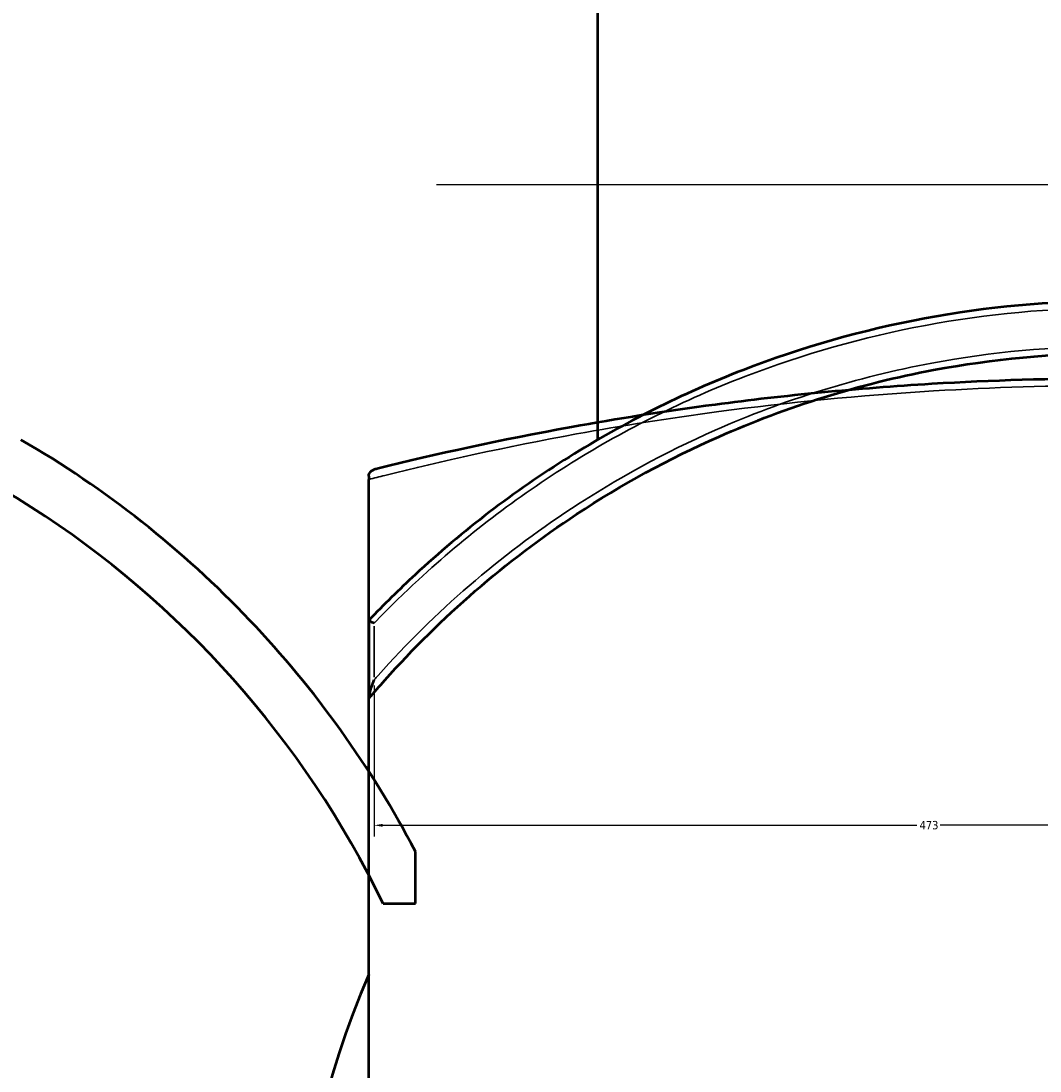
# Model space of a CAD drawing. Header units: millimetres. Extents: x -634 to 1178, y -305 to 960.
# Tile 5 of 12: x 137 to 430, y 26 to 327. Entities that reach past the tile are written whole.
import ezdxf

# ---------------------------------------------------------------- set-up
doc = ezdxf.new("R2010")
doc.units = ezdxf.units.MM
for name, color, linetype, lineweight in [('Dimension (ANSI)', 7, 'Continuous', 25), ('Sketch Geometry (ANSI)', 7, 'Continuous', 25), ('Visible (ANSI)', 7, 'Continuous', 50), ('Visible Narrow (ANSI)', 7, 'Continuous', 35)]:
    doc.layers.add(name, color=color, linetype=linetype, lineweight=lineweight)
doc.styles.add('Note Text (ANSI)', font='tahoma.ttf')
doc.dimstyles.new('Default - mm (ANSI)', dxfattribs={"dimtxt": 2.4, "dimasz": 2.5, "dimexe": 3.175, "dimexo": 1.6002, "dimgap": 0.8, "dimtad": 0, "dimtoh": 1, "dimdec": 0, "dimrnd": 1e-08, "dimzin": 4, "dimdsep": 46, "dimtxsty": 'Note Text (ANSI)', "dimcen": 0.09, "dimdle": 10, "dimclrd": 256, "dimclre": 256, "dimclrt": 5, "dimadec": 1, "dimazin": 1, "dimtfac": 1.27, "dimtofl": 0, "dimtmove": 0, "dimatfit": 3, "dimfxl": 1, "dimtolj": 1, "dimtzin": 4, "dimlwd": -1, "dimlwe": -1, "dimarcsym": 0})

# ---------------------------------------------------------------- blocks, each defined once
blk = doc.blocks.new('*D6')
at = {"layer": 'Defpoints', "color": 0, "transparency": 16777216}
for p in [(238.37, 138.02), (711.86, 96.29), (711.86, 88.8)]:
    blk.add_point(p, dxfattribs=at)
at = {"layer": 'Dimension (ANSI)', "transparency": 16777216}
for p, q in [((238.37, 136.42), (238.37, 93.11)), ((711.86, 90.4), (711.86, 99.46)), ((240.87, 96.29), (394.2, 96.29)), ((709.36, 96.29), (400.95, 96.29))]:
    blk.add_line(p, q, dxfattribs=at)
for points in [[(240.87, 96.7), (240.87, 95.87), (238.37, 96.29)], [(709.36, 96.7), (709.36, 95.87), (711.86, 96.29)]]:
    blk.add_solid(points, dxfattribs=at)
at = {"layer": 'Dimension (ANSI)', "color": 5, "transparency": 16777216, "insert": (395, 97.54), "char_height": 2.4, "attachment_point": 1, "style": 'Note Text (ANSI)'}
blk.add_mtext('\\A1;473', dxfattribs=at)

msp = doc.modelspace()

# ---------------------------------------------------------------- linework, layer by layer
at = {"layer": 'Sketch Geometry (ANSI)'}
msp.add_line((256.26, 280.27), (676.05, 280.27), dxfattribs=at)
at = {"layer": 'Visible (ANSI)'}
for p, q in [((302.61, 206.97), (302.61, 426.78)), ((236.86, 196.46), (236.86, 195.57)), ((236.86, -276.53), (236.86, 195.57)), ((236.86, 155.09), (236.86, 155.09)), ((236.86, 155.09), (236.86, 132.93)), ((236.86, 132.93), (236.86, 132.64)), ((250.24, 73.8), (250.24, 88.8)), ((241, 73.8), (250.24, 73.8))]:
    msp.add_line(p, q, dxfattribs=at)
for centre, radius, start, end in [((-11.01, -48.22), 280, 25.8344, 88.9359), ((-11.01, -48.22), 295, 43.5664, 59.8878), ((-11.01, -48.22), 295, 27.6754, 43.5664), ((450.61, -40.48), 233.5, 156.2651, 203.7349)]:
    msp.add_arc(centre, radius, start, end, dxfattribs=at)
for points, knots in [([(663.8, 155.67), (659.68, 159.99), (655.42, 164.17), (637.44, 180.83), (622.64, 192.15), (591.09, 211.85), (574.35, 220.23), (540.07, 233.47), (522.59, 238.44), (486.94, 245.1), (468.77, 246.78), (450.61, 246.78), (432.44, 246.78), (414.28, 245.1), (378.63, 238.44), (361.14, 233.47), (326.87, 220.23), (310.13, 211.85), (278.58, 192.15), (263.78, 180.83), (245.6, 163.99), (241.16, 159.61), (236.86, 155.09)], [-49.790183, -49.790183, -49.790183, -49.790183, -47.985754, -47.985754, -42.380332, -42.380332, -36.774906, -36.774906, -31.362299, -31.362299, -25.949687, -25.949687, -25.949687, -20.537075, -20.537075, -15.124469, -15.124469, -9.519042, -9.519042, -3.91362, -3.91362, -2.0282, -2.0282, -2.0282, -2.0282]), ([(236.86, 132.64), (238.38, 134.44), (239.93, 136.22), (257.66, 156.14), (276.18, 172.17), (309.45, 194.09), (323.12, 201.55), (357.02, 216.55), (377.77, 223.01), (416.02, 230.17), (433.31, 231.78), (450.61, 231.78), (467.9, 231.78), (485.2, 230.17), (523.44, 223.01), (544.2, 216.55), (578.1, 201.55), (591.76, 194.09), (625.04, 172.16), (643.57, 156.13), (660.11, 137.55), (660.48, 137.12), (660.86, 136.7)], [-56.783755, -56.783755, -56.783755, -56.783755, -56.061296, -56.061296, -48.618696, -48.618696, -43.88708, -43.88708, -37.337116, -37.337116, -32.111697, -32.111697, -32.111697, -26.886278, -26.886278, -20.335972, -20.335972, -15.604527, -15.604527, -8.159771, -8.159771, -7.986794, -7.986794, -7.986794, -7.986794]), ([(662.84, 198.4), (662.47, 198.49), (662.09, 198.59), (645.39, 202.74), (626.69, 206.88), (593.1, 212.95), (579.31, 215.13), (545.09, 219.64), (524.13, 221.69), (485.52, 223.99), (468.07, 224.52), (450.61, 224.52), (433.15, 224.52), (415.69, 223.99), (377.09, 221.69), (356.13, 219.64), (321.91, 215.13), (308.12, 212.95), (274.54, 206.88), (255.84, 202.74), (239.14, 198.59), (238.75, 198.5), (238.37, 198.4)], [7.986794, 7.986794, 7.986794, 7.986794, 8.159771, 8.159771, 15.604527, 15.604527, 20.335972, 20.335972, 26.886278, 26.886278, 32.111697, 32.111697, 32.111697, 37.337116, 37.337116, 43.88708, 43.88708, 48.618696, 48.618696, 56.061296, 56.061296, 56.236572, 56.236572, 56.236572, 56.236572]), ([(236.86, 196.46), (236.86, 196.6), (236.87, 196.74), (236.94, 197.05), (237.01, 197.25), (237.38, 197.91), (237.83, 198.26), (238.37, 198.4), (238.37, 198.4), (238.37, 198.4)], [-0.7328336, -0.7328336, -0.7328336, -0.7328336, -0.6359721, -0.6359721, -0.4579812, -0.4579812, 0, 0, 0.001756, 0.001756, 0.001756, 0.001756]), ([(238.37, 154.29), (238.37, 154.29), (238.37, 154.29), (238.18, 154.37), (238, 154.45), (237.67, 154.6), (237.52, 154.68), (237.22, 154.83), (237.08, 154.9), (236.9, 155.02), (236.86, 155.06), (236.86, 155.09)], [-0.2780774, -0.2780774, -0.2780774, -0.2780774, -0.2773948, -0.2773948, -0.2150968, -0.2150968, -0.1535012, -0.1535012, -0.0741462, -0.0741462, 0, 0, 0, 0]), ([(236.86, 132.93), (236.86, 133.02), (236.87, 133.15), (236.94, 133.52), (237.01, 133.83), (237.38, 135.21), (237.83, 136.58), (238.37, 138.01), (238.37, 138.02), (238.37, 138.02)], [-0.7328336, -0.7328336, -0.7328336, -0.7328336, -0.6359721, -0.6359721, -0.4579812, -0.4579812, 0, 0, 0.001756, 0.001756, 0.001756, 0.001756])]:
    msp.add_open_spline(points, degree=3, knots=knots, dxfattribs=at)
at = {"layer": 'Visible Narrow (ANSI)'}
msp.add_line((238.37, 138.84), (238.37, 153.48), dxfattribs=at)
for points, knots in [([(238.37, 154.29), (242.48, 158.58), (246.72, 162.73), (264.62, 179.27), (279.35, 190.52), (310.76, 210.09), (327.43, 218.41), (361.55, 231.56), (378.95, 236.49), (414.44, 243.11), (432.52, 244.78), (450.61, 244.78), (468.69, 244.78), (486.77, 243.11), (522.27, 236.49), (539.67, 231.56), (573.79, 218.41), (590.46, 210.09), (621.86, 190.52), (636.6, 179.27), (654.5, 162.73), (658.74, 158.58), (662.84, 154.29)], [2.109191, 2.109191, 2.109191, 2.109191, 3.91362, 3.91362, 9.519042, 9.519042, 15.124469, 15.124469, 20.537075, 20.537075, 25.949687, 25.949687, 25.949687, 31.362299, 31.362299, 36.774906, 36.774906, 42.380332, 42.380332, 47.985754, 47.985754, 49.790183, 49.790183, 49.790183, 49.790183]), ([(662.84, 138.02), (662.47, 138.45), (662.09, 138.87), (645.39, 157.59), (626.69, 173.73), (593.1, 195.82), (579.31, 203.34), (545.09, 218.44), (524.13, 224.94), (485.52, 232.16), (468.07, 233.78), (450.61, 233.78), (433.15, 233.78), (415.69, 232.16), (377.09, 224.94), (356.13, 218.44), (321.91, 203.34), (308.12, 195.82), (274.54, 173.74), (255.84, 157.6), (239.14, 138.89), (238.75, 138.45), (238.37, 138.02)], [7.986794, 7.986794, 7.986794, 7.986794, 8.159771, 8.159771, 15.604527, 15.604527, 20.335972, 20.335972, 26.886278, 26.886278, 32.111697, 32.111697, 32.111697, 37.337116, 37.337116, 43.88708, 43.88708, 48.618696, 48.618696, 56.061296, 56.061296, 56.236572, 56.236572, 56.236572, 56.236572]), ([(236.86, 195.57), (238.38, 195.96), (239.93, 196.35), (257.66, 200.79), (276.18, 204.92), (309.45, 210.97), (323.12, 213.15), (357.02, 217.65), (377.77, 219.7), (416.02, 221.99), (433.31, 222.52), (450.61, 222.52), (467.9, 222.52), (485.2, 221.99), (523.44, 219.7), (544.2, 217.65), (578.1, 213.15), (591.76, 210.97), (625.04, 204.92), (643.57, 200.79), (660.11, 196.65), (660.48, 196.55), (660.86, 196.46)], [-56.783755, -56.783755, -56.783755, -56.783755, -56.061296, -56.061296, -48.618696, -48.618696, -43.88708, -43.88708, -37.337116, -37.337116, -32.111697, -32.111697, -32.111697, -26.886278, -26.886278, -20.335972, -20.335972, -15.604527, -15.604527, -8.159771, -8.159771, -7.986794, -7.986794, -7.986794, -7.986794])]:
    msp.add_open_spline(points, degree=3, knots=knots, dxfattribs=at)

# ---------------------------------------------------------------- dimensions: what is measured, and where the dimension line sits
at = {"layer": 'Dimension (ANSI)'}
dim = msp.add_linear_dim(base=(711.86, 96.29), p1=(238.37, 138.02), p2=(711.86, 88.8), angle=180, dimstyle='Default - mm (ANSI)', override={"dimgap": 0.8, "dimtoh": 0, "dimdec": 0, "dimtol": 0, "dimlim": 0, "dimtp": 0, "dimtm": 0, "dimtdec": 2, "dimatfit": 1}, dxfattribs=at)
dim.commit()
dim.dimension.update_dxf_attribs({"geometry": '*D6', "text_midpoint": (397.58, 96.29), "dimtype": 160})

doc.saveas('drawing.dxf')
